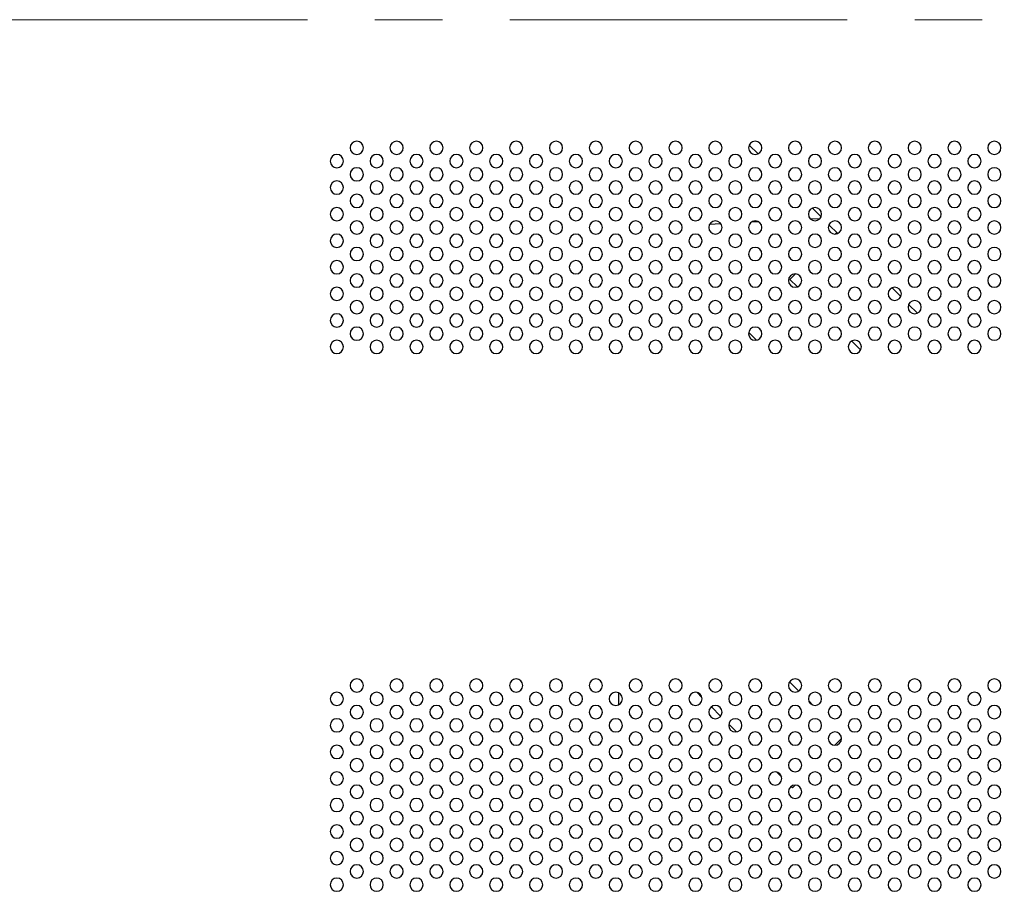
# Model space of a CAD drawing. Header units: millimetres. Extents: x 0 to 1118, y 0 to 864.
# Tile 60 of 256: x 803 to 840, y 355 to 387. Entities that reach past the tile are written whole.
import ezdxf

# ---------------------------------------------------------------- set-up
doc = ezdxf.new("R2010")
doc.units = ezdxf.units.MM
doc.linetypes.add('CENTERX2', pattern=[20.32, 12.7, -2.54, 2.54, -2.54])

msp = doc.modelspace()

# ---------------------------------------------------------------- linework, layer by layer
at = {"color": 7, "linetype": 'CENTERX2', "lineweight": 18}
msp.add_line((679.2875, 387.3556), (1063.1468, 387.3556), dxfattribs=at)
at = {"color": 7, "linetype": 'Continuous', "lineweight": 25}
for p, q in [((830.5355, 382.6357), (830.8674, 382.3038)), ((832.9117, 380.2595), (833.2412, 379.93)), ((829.4716, 379.6674), (829.0402, 379.6453)), ((830.8982, 379.7404), (830.6057, 379.7255)), ((833.193, 379.8579), (832.8501, 379.8403)), ((833.5355, 379.6357), (833.8674, 379.3038)), ((833.7762, 379.281), (833.8332, 379.338)), ((832.0699, 377.5746), (832.2755, 377.7803)), ((832.3485, 377.296), (832.0699, 377.5746)), ((835.9117, 377.2595), (836.2412, 376.93)), ((836.5355, 376.6357), (836.8674, 376.3038)), ((830.5163, 375.575), (830.8067, 375.2846)), ((833.9567, 375.6878), (833.9195, 375.725)), ((834.7324, 374.9121), (834.3938, 375.2507)), ((832.4035, 362.0743), (832.056, 362.4218)), ((825.6197, 362.0064), (825.6197, 361.5548)), ((828.5634, 362.0253), (828.757, 361.8317)), ((829.1099, 361.4788), (829.4605, 361.1282)), ((832.9349, 361.5429), (832.7746, 361.7032)), ((829.7659, 360.8228), (830.0545, 360.5342)), ((833.7627, 360.0306), (834.0123, 360.2802)), ((831.5634, 359.0253), (831.757, 358.8317)), ((832.1099, 358.4788), (832.1604, 358.4283)), ((832.1604, 358.4283), (832.2627, 358.5306))]:
    msp.add_line(p, q, dxfattribs=at)
for centre, start, end in [((815.7623, 382.5306), 0, 180), ((815.7623, 382.5306), 180, 0), ((817.2623, 382.5306), 0, 180), ((817.2623, 382.5306), 180, 0), ((818.7623, 382.5306), 0, 180), ((818.7623, 382.5306), 180, 0), ((820.2623, 382.5306), 0, 180), ((820.2623, 382.5306), 180, 0), ((821.7623, 382.5306), 0, 180), ((821.7623, 382.5306), 180, 0), ((823.2623, 382.5306), 0, 180), ((823.2623, 382.5306), 180, 0), ((824.7623, 382.5306), 0, 180), ((824.7623, 382.5306), 180, 0), ((826.2623, 382.5306), 0, 180), ((826.2623, 382.5306), 180, 0), ((827.7623, 382.5306), 0, 180), ((827.7623, 382.5306), 180, 0), ((829.2623, 382.5306), 0, 180), ((829.2623, 382.5306), 180, 0), ((830.7623, 382.5306), 0, 180), ((830.7623, 382.5306), 180, 0), ((832.2623, 382.5306), 0, 180), ((832.2623, 382.5306), 180, 0), ((833.7623, 382.5306), 0, 180), ((833.7623, 382.5306), 180, 0), ((835.2623, 382.5306), 0, 180), ((835.2623, 382.5306), 180, 0), ((836.7623, 382.5306), 0, 180), ((836.7623, 382.5306), 180, 0), ((838.2623, 382.5306), 0, 180), ((838.2623, 382.5306), 180, 0), ((839.7623, 382.5306), 0, 180), ((839.7623, 382.5306), 180, 0), ((815.0123, 382.0306), 0, 180), ((816.5123, 382.0306), 0, 180), ((818.0123, 382.0306), 0, 180), ((819.5123, 382.0306), 0, 180), ((821.0123, 382.0306), 0, 180), ((822.5123, 382.0306), 0, 180), ((824.0123, 382.0306), 0, 180), ((825.5123, 382.0306), 0, 180), ((827.0123, 382.0306), 0, 180), ((828.5123, 382.0306), 0, 180), ((830.0123, 382.0306), 0, 180), ((831.5123, 382.0306), 0, 180), ((833.0123, 382.0306), 0, 180), ((834.5123, 382.0306), 0, 180), ((836.0123, 382.0306), 0, 180), ((837.5123, 382.0306), 0, 180), ((839.0123, 382.0306), 0, 180), ((815.0123, 382.0306), 180, 0), ((815.7623, 381.5306), 0, 180), ((816.5123, 382.0306), 180, 0), ((817.2623, 381.5306), 0, 180), ((818.0123, 382.0306), 180, 0), ((818.7623, 381.5306), 0, 180), ((819.5123, 382.0306), 180, 0), ((820.2623, 381.5306), 0, 180), ((821.0123, 382.0306), 180, 0), ((821.7623, 381.5306), 0, 180), ((822.5123, 382.0306), 180, 0), ((823.2623, 381.5306), 0, 180), ((824.0123, 382.0306), 180, 0), ((824.7623, 381.5306), 0, 180), ((825.5123, 382.0306), 180, 0), ((826.2623, 381.5306), 0, 180), ((827.0123, 382.0306), 180, 0), ((827.7623, 381.5306), 0, 180), ((828.5123, 382.0306), 180, 0), ((829.2623, 381.5306), 0, 180), ((830.0123, 382.0306), 180, 0), ((830.7623, 381.5306), 0, 180), ((831.5123, 382.0306), 180, 0), ((832.2623, 381.5306), 0, 180), ((833.0123, 382.0306), 180, 0), ((833.7623, 381.5306), 0, 180), ((834.5123, 382.0306), 180, 0), ((835.2623, 381.5306), 0, 180), ((836.0123, 382.0306), 180, 0), ((836.7623, 381.5306), 0, 180), ((837.5123, 382.0306), 180, 0), ((838.2623, 381.5306), 0, 180), ((839.0123, 382.0306), 180, 0), ((839.7623, 381.5306), 0, 180), ((815.7623, 381.5306), 180, 0), ((817.2623, 381.5306), 180, 0), ((818.7623, 381.5306), 180, 0), ((820.2623, 381.5306), 180, 0), ((821.7623, 381.5306), 180, 0), ((823.2623, 381.5306), 180, 0), ((824.7623, 381.5306), 180, 0), ((826.2623, 381.5306), 180, 0), ((827.7623, 381.5306), 180, 0), ((829.2623, 381.5306), 180, 0), ((830.7623, 381.5306), 180, 0), ((832.2623, 381.5306), 180, 0), ((833.7623, 381.5306), 180, 0), ((835.2623, 381.5306), 180, 0), ((836.7623, 381.5306), 180, 0), ((838.2623, 381.5306), 180, 0), ((839.7623, 381.5306), 180, 0), ((815.0123, 381.0306), 0, 180), ((815.0123, 381.0306), 180, 0), ((816.5123, 381.0306), 0, 180), ((816.5123, 381.0306), 180, 0), ((818.0123, 381.0306), 0, 180), ((818.0123, 381.0306), 180, 0), ((819.5123, 381.0306), 0, 180), ((819.5123, 381.0306), 180, 0), ((821.0123, 381.0306), 0, 180), ((821.0123, 381.0306), 180, 0), ((822.5123, 381.0306), 0, 180), ((822.5123, 381.0306), 180, 0), ((824.0123, 381.0306), 0, 180), ((824.0123, 381.0306), 180, 0), ((825.5123, 381.0306), 0, 180), ((825.5123, 381.0306), 180, 0), ((827.0123, 381.0306), 0, 180), ((827.0123, 381.0306), 180, 0), ((828.5123, 381.0306), 0, 180), ((828.5123, 381.0306), 180, 0), ((830.0123, 381.0306), 0, 180), ((830.0123, 381.0306), 180, 0), ((831.5123, 381.0306), 0, 180), ((831.5123, 381.0306), 180, 0), ((833.0123, 381.0306), 0, 180), ((833.0123, 381.0306), 180, 0), ((834.5123, 381.0306), 0, 180), ((834.5123, 381.0306), 180, 0), ((836.0123, 381.0306), 0, 180), ((836.0123, 381.0306), 180, 0), ((837.5123, 381.0306), 0, 180), ((837.5123, 381.0306), 180, 0), ((839.0123, 381.0306), 0, 180), ((839.0123, 381.0306), 180, 0), ((815.7623, 380.5306), 0, 180), ((817.2623, 380.5306), 0, 180), ((818.7623, 380.5306), 0, 180), ((820.2623, 380.5306), 0, 180), ((821.7623, 380.5306), 0, 180), ((823.2623, 380.5306), 0, 180), ((824.7623, 380.5306), 0, 180), ((826.2623, 380.5306), 0, 180), ((827.7623, 380.5306), 0, 180), ((829.2623, 380.5306), 0, 180), ((830.7623, 380.5306), 0, 180), ((832.2623, 380.5306), 0, 180), ((833.7623, 380.5306), 0, 180), ((835.2623, 380.5306), 0, 180), ((836.7623, 380.5306), 0, 180), ((838.2623, 380.5306), 0, 180), ((839.7623, 380.5306), 0, 180), ((815.0123, 380.0306), 0, 180), ((815.7623, 380.5306), 180, 0), ((816.5123, 380.0306), 0, 180), ((817.2623, 380.5306), 180, 0), ((818.0123, 380.0306), 0, 180), ((818.7623, 380.5306), 180, 0), ((819.5123, 380.0306), 0, 180), ((820.2623, 380.5306), 180, 0), ((821.0123, 380.0306), 0, 180), ((821.7623, 380.5306), 180, 0), ((822.5123, 380.0306), 0, 180), ((823.2623, 380.5306), 180, 0), ((824.0123, 380.0306), 0, 180), ((824.7623, 380.5306), 180, 0), ((825.5123, 380.0306), 0, 180), ((826.2623, 380.5306), 180, 0), ((827.0123, 380.0306), 0, 180), ((827.7623, 380.5306), 180, 0), ((828.5123, 380.0306), 0, 180), ((829.2623, 380.5306), 180, 0), ((830.0123, 380.0306), 0, 180), ((830.7623, 380.5306), 180, 0), ((831.5123, 380.0306), 0, 180), ((832.2623, 380.5306), 180, 0), ((833.0123, 380.0306), 0, 180), ((833.7623, 380.5306), 180, 0), ((834.5123, 380.0306), 0, 180), ((835.2623, 380.5306), 180, 0), ((836.0123, 380.0306), 0, 180), ((836.7623, 380.5306), 180, 0), ((837.5123, 380.0306), 0, 180), ((838.2623, 380.5306), 180, 0), ((839.0123, 380.0306), 0, 180), ((839.7623, 380.5306), 180, 0), ((815.0123, 380.0306), 180, 0), ((816.5123, 380.0306), 180, 0), ((818.0123, 380.0306), 180, 0), ((819.5123, 380.0306), 180, 0), ((821.0123, 380.0306), 180, 0), ((822.5123, 380.0306), 180, 0), ((824.0123, 380.0306), 180, 0), ((825.5123, 380.0306), 180, 0), ((827.0123, 380.0306), 180, 0), ((828.5123, 380.0306), 180, 0), ((830.0123, 380.0306), 180, 0), ((831.5123, 380.0306), 180, 0), ((833.0123, 380.0306), 180, 0), ((834.5123, 380.0306), 180, 0), ((836.0123, 380.0306), 180, 0), ((837.5123, 380.0306), 180, 0), ((839.0123, 380.0306), 180, 0), ((815.7623, 379.5306), 0, 180), ((815.7623, 379.5306), 180, 0), ((817.2623, 379.5306), 0, 180), ((817.2623, 379.5306), 180, 0), ((818.7623, 379.5306), 0, 180), ((818.7623, 379.5306), 180, 0), ((820.2623, 379.5306), 0, 180), ((820.2623, 379.5306), 180, 0), ((821.7623, 379.5306), 0, 180), ((821.7623, 379.5306), 180, 0), ((823.2623, 379.5306), 0, 180), ((823.2623, 379.5306), 180, 0), ((824.7623, 379.5306), 0, 180), ((824.7623, 379.5306), 180, 0), ((826.2623, 379.5306), 0, 180), ((826.2623, 379.5306), 180, 0), ((827.7623, 379.5306), 0, 180), ((827.7623, 379.5306), 180, 0), ((829.2623, 379.5306), 0, 180), ((829.2623, 379.5306), 180, 0), ((830.7623, 379.5306), 0, 180), ((830.7623, 379.5306), 180, 0), ((832.2623, 379.5306), 0, 180), ((832.2623, 379.5306), 180, 0), ((833.7623, 379.5306), 0, 180), ((833.7623, 379.5306), 180, 0), ((835.2623, 379.5306), 0, 180), ((835.2623, 379.5306), 180, 0), ((836.7623, 379.5306), 0, 180), ((836.7623, 379.5306), 180, 0), ((838.2623, 379.5306), 0, 180), ((838.2623, 379.5306), 180, 0), ((839.7623, 379.5306), 0, 180), ((839.7623, 379.5306), 180, 0), ((815.0123, 379.0306), 0, 180), ((816.5123, 379.0306), 0, 180), ((818.0123, 379.0306), 0, 180), ((819.5123, 379.0306), 0, 180), ((821.0123, 379.0306), 0, 180), ((822.5123, 379.0306), 0, 180), ((824.0123, 379.0306), 0, 180), ((825.5123, 379.0306), 0, 180), ((827.0123, 379.0306), 0, 180), ((828.5123, 379.0306), 0, 180), ((830.0123, 379.0306), 0, 180), ((831.5123, 379.0306), 0, 180), ((833.0123, 379.0306), 0, 180), ((834.5123, 379.0306), 0, 180), ((836.0123, 379.0306), 0, 180), ((837.5123, 379.0306), 0, 180), ((839.0123, 379.0306), 0, 180), ((815.0123, 379.0306), 180, 0), ((815.7623, 378.5306), 0, 180), ((816.5123, 379.0306), 180, 0), ((817.2623, 378.5306), 0, 180), ((818.0123, 379.0306), 180, 0), ((818.7623, 378.5306), 0, 180), ((819.5123, 379.0306), 180, 0), ((820.2623, 378.5306), 0, 180), ((821.0123, 379.0306), 180, 0), ((821.7623, 378.5306), 0, 180), ((822.5123, 379.0306), 180, 0), ((823.2623, 378.5306), 0, 180), ((824.0123, 379.0306), 180, 0), ((824.7623, 378.5306), 0, 180), ((825.5123, 379.0306), 180, 0), ((826.2623, 378.5306), 0, 180), ((827.0123, 379.0306), 180, 0), ((827.7623, 378.5306), 0, 180), ((828.5123, 379.0306), 180, 0), ((829.2623, 378.5306), 0, 180), ((830.0123, 379.0306), 180, 0), ((830.7623, 378.5306), 0, 180), ((831.5123, 379.0306), 180, 0), ((832.2623, 378.5306), 0, 180), ((833.0123, 379.0306), 180, 0), ((833.7623, 378.5306), 0, 180), ((834.5123, 379.0306), 180, 0), ((835.2623, 378.5306), 0, 180), ((836.0123, 379.0306), 180, 0), ((836.7623, 378.5306), 0, 180), ((837.5123, 379.0306), 180, 0), ((838.2623, 378.5306), 0, 180), ((839.0123, 379.0306), 180, 0), ((839.7623, 378.5306), 0, 180), ((815.7623, 378.5306), 180, 0), ((817.2623, 378.5306), 180, 0), ((818.7623, 378.5306), 180, 0), ((820.2623, 378.5306), 180, 0), ((821.7623, 378.5306), 180, 0), ((823.2623, 378.5306), 180, 0), ((824.7623, 378.5306), 180, 0), ((826.2623, 378.5306), 180, 0), ((827.7623, 378.5306), 180, 0), ((829.2623, 378.5306), 180, 0), ((830.7623, 378.5306), 180, 0), ((832.2623, 378.5306), 180, 0), ((833.7623, 378.5306), 180, 0), ((835.2623, 378.5306), 180, 0), ((836.7623, 378.5306), 180, 0), ((838.2623, 378.5306), 180, 0), ((839.7623, 378.5306), 180, 0), ((815.0123, 378.0306), 0, 180), ((816.5123, 378.0306), 0, 180), ((818.0123, 378.0306), 0, 180), ((819.5123, 378.0306), 0, 180), ((821.0123, 378.0306), 0, 180), ((822.5123, 378.0306), 0, 180), ((824.0123, 378.0306), 0, 180), ((825.5123, 378.0306), 0, 180), ((827.0123, 378.0306), 0, 180), ((828.5123, 378.0306), 0, 180), ((830.0123, 378.0306), 0, 180), ((831.5123, 378.0306), 0, 180), ((833.0123, 378.0306), 0, 180), ((834.5123, 378.0306), 0, 180), ((836.0123, 378.0306), 0, 180), ((837.5123, 378.0306), 0, 180), ((839.0123, 378.0306), 0, 180), ((815.0123, 378.0306), 180, 0), ((815.7623, 377.5306), 0, 180), ((816.5123, 378.0306), 180, 0), ((817.2623, 377.5306), 0, 180), ((818.0123, 378.0306), 180, 0), ((818.7623, 377.5306), 0, 180), ((819.5123, 378.0306), 180, 0), ((820.2623, 377.5306), 0, 180), ((821.0123, 378.0306), 180, 0), ((821.7623, 377.5306), 0, 180), ((822.5123, 378.0306), 180, 0), ((823.2623, 377.5306), 0, 180), ((824.0123, 378.0306), 180, 0), ((824.7623, 377.5306), 0, 180), ((825.5123, 378.0306), 180, 0), ((826.2623, 377.5306), 0, 180), ((827.0123, 378.0306), 180, 0), ((827.7623, 377.5306), 0, 180), ((828.5123, 378.0306), 180, 0), ((829.2623, 377.5306), 0, 180), ((830.0123, 378.0306), 180, 0), ((830.7623, 377.5306), 0, 180), ((831.5123, 378.0306), 180, 0), ((832.2623, 377.5306), 0, 180), ((833.0123, 378.0306), 180, 0), ((833.7623, 377.5306), 0, 180), ((834.5123, 378.0306), 180, 0), ((835.2623, 377.5306), 0, 180), ((836.0123, 378.0306), 180, 0), ((836.7623, 377.5306), 0, 180), ((837.5123, 378.0306), 180, 0), ((838.2623, 377.5306), 0, 180), ((839.0123, 378.0306), 180, 0), ((839.7623, 377.5306), 0, 180), ((815.7623, 377.5306), 180, 0), ((817.2623, 377.5306), 180, 0), ((818.7623, 377.5306), 180, 0), ((820.2623, 377.5306), 180, 0), ((821.7623, 377.5306), 180, 0), ((823.2623, 377.5306), 180, 0), ((824.7623, 377.5306), 180, 0), ((826.2623, 377.5306), 180, 0), ((827.7623, 377.5306), 180, 0), ((829.2623, 377.5306), 180, 0), ((830.7623, 377.5306), 180, 0), ((832.2623, 377.5306), 180, 0), ((833.7623, 377.5306), 180, 0), ((835.2623, 377.5306), 180, 0), ((836.7623, 377.5306), 180, 0), ((838.2623, 377.5306), 180, 0), ((839.7623, 377.5306), 180, 0), ((815.0123, 377.0306), 0, 180), ((815.0123, 377.0306), 180, 0), ((816.5123, 377.0306), 0, 180), ((816.5123, 377.0306), 180, 0), ((818.0123, 377.0306), 0, 180), ((818.0123, 377.0306), 180, 0), ((819.5123, 377.0306), 0, 180), ((819.5123, 377.0306), 180, 0), ((821.0123, 377.0306), 0, 180), ((821.0123, 377.0306), 180, 0), ((822.5123, 377.0306), 0, 180), ((822.5123, 377.0306), 180, 0), ((824.0123, 377.0306), 0, 180), ((824.0123, 377.0306), 180, 0), ((825.5123, 377.0306), 0, 180), ((825.5123, 377.0306), 180, 0), ((827.0123, 377.0306), 0, 180), ((827.0123, 377.0306), 180, 0), ((828.5123, 377.0306), 0, 180), ((828.5123, 377.0306), 180, 0), ((830.0123, 377.0306), 0, 180), ((830.0123, 377.0306), 180, 0), ((831.5123, 377.0306), 0, 180), ((831.5123, 377.0306), 180, 0), ((833.0123, 377.0306), 0, 180), ((833.0123, 377.0306), 180, 0), ((834.5123, 377.0306), 0, 180), ((834.5123, 377.0306), 180, 0), ((836.0123, 377.0306), 0, 180), ((836.0123, 377.0306), 180, 0), ((837.5123, 377.0306), 0, 180), ((837.5123, 377.0306), 180, 0), ((839.0123, 377.0306), 0, 180), ((839.0123, 377.0306), 180, 0), ((815.7623, 376.5306), 0, 180), ((817.2623, 376.5306), 0, 180), ((818.7623, 376.5306), 0, 180), ((820.2623, 376.5306), 0, 180), ((821.7623, 376.5306), 0, 180), ((823.2623, 376.5306), 0, 180), ((824.7623, 376.5306), 0, 180), ((826.2623, 376.5306), 0, 180), ((827.7623, 376.5306), 0, 180), ((829.2623, 376.5306), 0, 180), ((830.7623, 376.5306), 0, 180), ((832.2623, 376.5306), 0, 180), ((833.7623, 376.5306), 0, 180), ((835.2623, 376.5306), 0, 180), ((836.7623, 376.5306), 0, 180), ((838.2623, 376.5306), 0, 180), ((839.7623, 376.5306), 0, 180), ((815.0123, 376.0306), 0, 180), ((815.7623, 376.5306), 180, 0), ((816.5123, 376.0306), 0, 180), ((817.2623, 376.5306), 180, 0), ((818.0123, 376.0306), 0, 180), ((818.7623, 376.5306), 180, 0), ((819.5123, 376.0306), 0, 180), ((820.2623, 376.5306), 180, 0), ((821.0123, 376.0306), 0, 180), ((821.7623, 376.5306), 180, 0), ((822.5123, 376.0306), 0, 180), ((823.2623, 376.5306), 180, 0), ((824.0123, 376.0306), 0, 180), ((824.7623, 376.5306), 180, 0), ((825.5123, 376.0306), 0, 180), ((826.2623, 376.5306), 180, 0), ((827.0123, 376.0306), 0, 180), ((827.7623, 376.5306), 180, 0), ((828.5123, 376.0306), 0, 180), ((829.2623, 376.5306), 180, 0), ((830.0123, 376.0306), 0, 180), ((830.7623, 376.5306), 180, 0), ((831.5123, 376.0306), 0, 180), ((832.2623, 376.5306), 180, 0), ((833.0123, 376.0306), 0, 180), ((833.7623, 376.5306), 180, 0), ((834.5123, 376.0306), 0, 180), ((835.2623, 376.5306), 180, 0), ((836.0123, 376.0306), 0, 180), ((836.7623, 376.5306), 180, 0), ((837.5123, 376.0306), 0, 180), ((838.2623, 376.5306), 180, 0), ((839.0123, 376.0306), 0, 180), ((839.7623, 376.5306), 180, 0), ((815.0123, 376.0306), 180, 0), ((816.5123, 376.0306), 180, 0), ((818.0123, 376.0306), 180, 0), ((819.5123, 376.0306), 180, 0), ((821.0123, 376.0306), 180, 0), ((822.5123, 376.0306), 180, 0), ((824.0123, 376.0306), 180, 0), ((825.5123, 376.0306), 180, 0), ((827.0123, 376.0306), 180, 0), ((828.5123, 376.0306), 180, 0), ((830.0123, 376.0306), 180, 0), ((831.5123, 376.0306), 180, 0), ((833.0123, 376.0306), 180, 0), ((834.5123, 376.0306), 180, 0), ((836.0123, 376.0306), 180, 0), ((837.5123, 376.0306), 180, 0), ((839.0123, 376.0306), 180, 0), ((815.7623, 375.5306), 0, 180), ((815.7623, 375.5306), 180, 0), ((817.2623, 375.5306), 0, 180), ((817.2623, 375.5306), 180, 0), ((818.7623, 375.5306), 0, 180), ((818.7623, 375.5306), 180, 0), ((820.2623, 375.5306), 0, 180), ((820.2623, 375.5306), 180, 0), ((821.7623, 375.5306), 0, 180), ((821.7623, 375.5306), 180, 0), ((823.2623, 375.5306), 0, 180), ((823.2623, 375.5306), 180, 0), ((824.7623, 375.5306), 0, 180), ((824.7623, 375.5306), 180, 0), ((826.2623, 375.5306), 0, 180), ((826.2623, 375.5306), 180, 0), ((827.7623, 375.5306), 0, 180), ((827.7623, 375.5306), 180, 0), ((829.2623, 375.5306), 0, 180), ((829.2623, 375.5306), 180, 0), ((830.7623, 375.5306), 0, 180), ((830.7623, 375.5306), 180, 0), ((832.2623, 375.5306), 0, 180), ((832.2623, 375.5306), 180, 0), ((833.7623, 375.5306), 0, 180), ((833.7623, 375.5306), 180, 0), ((835.2623, 375.5306), 0, 180), ((835.2623, 375.5306), 180, 0), ((836.7623, 375.5306), 0, 180), ((836.7623, 375.5306), 180, 0), ((838.2623, 375.5306), 0, 180), ((838.2623, 375.5306), 180, 0), ((839.7623, 375.5306), 0, 180), ((839.7623, 375.5306), 180, 0), ((815.0123, 375.0306), 0, 180), ((816.5123, 375.0306), 0, 180), ((818.0123, 375.0306), 0, 180), ((819.5123, 375.0306), 0, 180), ((821.0123, 375.0306), 0, 180), ((822.5123, 375.0306), 0, 180), ((824.0123, 375.0306), 0, 180), ((825.5123, 375.0306), 0, 180), ((827.0123, 375.0306), 0, 180), ((828.5123, 375.0306), 0, 180), ((830.0123, 375.0306), 0, 180), ((831.5123, 375.0306), 0, 180), ((833.0123, 375.0306), 0, 180), ((834.5123, 375.0306), 0, 180), ((836.0123, 375.0306), 0, 180), ((837.5123, 375.0306), 0, 180), ((839.0123, 375.0306), 0, 180), ((815.0123, 375.0306), 180, 0), ((816.5123, 375.0306), 180, 0), ((818.0123, 375.0306), 180, 0), ((819.5123, 375.0306), 180, 0), ((821.0123, 375.0306), 180, 0), ((822.5123, 375.0306), 180, 0), ((824.0123, 375.0306), 180, 0), ((825.5123, 375.0306), 180, 0), ((827.0123, 375.0306), 180, 0), ((828.5123, 375.0306), 180, 0), ((830.0123, 375.0306), 180, 0), ((831.5123, 375.0306), 180, 0), ((833.0123, 375.0306), 180, 0), ((834.5123, 375.0306), 180, 0), ((836.0123, 375.0306), 180, 0), ((837.5123, 375.0306), 180, 0), ((839.0123, 375.0306), 180, 0), ((815.7623, 362.2806), 0, 180), ((817.2623, 362.2806), 0, 180), ((818.7623, 362.2806), 0, 180), ((820.2623, 362.2806), 0, 180), ((821.7623, 362.2806), 0, 180), ((823.2623, 362.2806), 0, 180), ((824.7623, 362.2806), 0, 180), ((826.2623, 362.2806), 0, 180), ((827.7623, 362.2806), 0, 180), ((829.2623, 362.2806), 0, 180), ((830.7623, 362.2806), 0, 180), ((832.2623, 362.2806), 0, 180), ((833.7623, 362.2806), 0, 180), ((835.2623, 362.2806), 0, 180), ((836.7623, 362.2806), 0, 180), ((838.2623, 362.2806), 0, 180), ((839.7623, 362.2806), 0, 180), ((815.7623, 362.2806), 180, 0), ((817.2623, 362.2806), 180, 0), ((818.7623, 362.2806), 180, 0), ((820.2623, 362.2806), 180, 0), ((821.7623, 362.2806), 180, 0), ((823.2623, 362.2806), 180, 0), ((824.7623, 362.2806), 180, 0), ((826.2623, 362.2806), 180, 0), ((827.7623, 362.2806), 180, 0), ((829.2623, 362.2806), 180, 0), ((830.7623, 362.2806), 180, 0), ((832.2623, 362.2806), 180, 0), ((833.7623, 362.2806), 180, 0), ((835.2623, 362.2806), 180, 0), ((836.7623, 362.2806), 180, 0), ((838.2623, 362.2806), 180, 0), ((839.7623, 362.2806), 180, 0), ((815.0123, 361.7806), 0, 180), ((815.0123, 361.7806), 180, 0), ((816.5123, 361.7806), 0, 180), ((816.5123, 361.7806), 180, 0), ((818.0123, 361.7806), 0, 180), ((818.0123, 361.7806), 180, 0), ((819.5123, 361.7806), 0, 180), ((819.5123, 361.7806), 180, 0), ((821.0123, 361.7806), 0, 180), ((821.0123, 361.7806), 180, 0), ((822.5123, 361.7806), 0, 180), ((822.5123, 361.7806), 180, 0), ((824.0123, 361.7806), 0, 180), ((824.0123, 361.7806), 180, 0), ((825.5123, 361.7806), 0, 180), ((825.5123, 361.7806), 180, 0), ((827.0123, 361.7806), 0, 180), ((827.0123, 361.7806), 180, 0), ((828.5123, 361.7806), 0, 180), ((828.5123, 361.7806), 180, 0), ((830.0123, 361.7806), 0, 180), ((830.0123, 361.7806), 180, 0), ((831.5123, 361.7806), 0, 180), ((831.5123, 361.7806), 180, 0), ((833.0123, 361.7806), 0, 180), ((833.0123, 361.7806), 180, 0), ((834.5123, 361.7806), 0, 180), ((834.5123, 361.7806), 180, 0), ((836.0123, 361.7806), 0, 180), ((836.0123, 361.7806), 180, 0), ((837.5123, 361.7806), 0, 180), ((837.5123, 361.7806), 180, 0), ((839.0123, 361.7806), 0, 180), ((839.0123, 361.7806), 180, 0), ((815.7623, 361.2806), 0, 180), ((817.2623, 361.2806), 0, 180), ((818.7623, 361.2806), 0, 180), ((820.2623, 361.2806), 0, 180), ((821.7623, 361.2806), 0, 180), ((823.2623, 361.2806), 0, 180), ((824.7623, 361.2806), 0, 180), ((826.2623, 361.2806), 0, 180), ((827.7623, 361.2806), 0, 180), ((829.2623, 361.2806), 0, 180), ((830.7623, 361.2806), 0, 180), ((832.2623, 361.2806), 0, 180), ((833.7623, 361.2806), 0, 180), ((835.2623, 361.2806), 0, 180), ((836.7623, 361.2806), 0, 180), ((838.2623, 361.2806), 0, 180), ((839.7623, 361.2806), 0, 180), ((815.0123, 360.7806), 0, 180), ((815.7623, 361.2806), 180, 0), ((816.5123, 360.7806), 0, 180), ((817.2623, 361.2806), 180, 0), ((818.0123, 360.7806), 0, 180), ((818.7623, 361.2806), 180, 0), ((819.5123, 360.7806), 0, 180), ((820.2623, 361.2806), 180, 0), ((821.0123, 360.7806), 0, 180), ((821.7623, 361.2806), 180, 0), ((822.5123, 360.7806), 0, 180), ((823.2623, 361.2806), 180, 0), ((824.0123, 360.7806), 0, 180), ((824.7623, 361.2806), 180, 0), ((825.5123, 360.7806), 0, 180), ((826.2623, 361.2806), 180, 0), ((827.0123, 360.7806), 0, 180), ((827.7623, 361.2806), 180, 0), ((828.5123, 360.7806), 0, 180), ((829.2623, 361.2806), 180, 0), ((830.0123, 360.7806), 0, 180), ((830.7623, 361.2806), 180, 0), ((831.5123, 360.7806), 0, 180), ((832.2623, 361.2806), 180, 0), ((833.0123, 360.7806), 0, 180), ((833.7623, 361.2806), 180, 0), ((834.5123, 360.7806), 0, 180), ((835.2623, 361.2806), 180, 0), ((836.0123, 360.7806), 0, 180), ((836.7623, 361.2806), 180, 0), ((837.5123, 360.7806), 0, 180), ((838.2623, 361.2806), 180, 0), ((839.0123, 360.7806), 0, 180), ((839.7623, 361.2806), 180, 0), ((815.0123, 360.7806), 180, 0), ((816.5123, 360.7806), 180, 0), ((818.0123, 360.7806), 180, 0), ((819.5123, 360.7806), 180, 0), ((821.0123, 360.7806), 180, 0), ((822.5123, 360.7806), 180, 0), ((824.0123, 360.7806), 180, 0), ((825.5123, 360.7806), 180, 0), ((827.0123, 360.7806), 180, 0), ((828.5123, 360.7806), 180, 0), ((830.0123, 360.7806), 180, 0), ((831.5123, 360.7806), 180, 0), ((833.0123, 360.7806), 180, 0), ((834.5123, 360.7806), 180, 0), ((836.0123, 360.7806), 180, 0), ((837.5123, 360.7806), 180, 0), ((839.0123, 360.7806), 180, 0), ((815.7623, 360.2806), 0, 180), ((815.7623, 360.2806), 180, 0), ((817.2623, 360.2806), 0, 180), ((817.2623, 360.2806), 180, 0), ((818.7623, 360.2806), 0, 180), ((818.7623, 360.2806), 180, 0), ((820.2623, 360.2806), 0, 180), ((820.2623, 360.2806), 180, 0), ((821.7623, 360.2806), 0, 180), ((821.7623, 360.2806), 180, 0), ((823.2623, 360.2806), 0, 180), ((823.2623, 360.2806), 180, 0), ((824.7623, 360.2806), 0, 180), ((824.7623, 360.2806), 180, 0), ((826.2623, 360.2806), 0, 180), ((826.2623, 360.2806), 180, 0), ((827.7623, 360.2806), 0, 180), ((827.7623, 360.2806), 180, 0), ((829.2623, 360.2806), 0, 180), ((829.2623, 360.2806), 180, 0), ((830.7623, 360.2806), 0, 180), ((830.7623, 360.2806), 180, 0), ((832.2623, 360.2806), 0, 180), ((832.2623, 360.2806), 180, 0), ((833.7623, 360.2806), 0, 180), ((833.7623, 360.2806), 180, 0), ((835.2623, 360.2806), 0, 180), ((835.2623, 360.2806), 180, 0), ((836.7623, 360.2806), 0, 180), ((836.7623, 360.2806), 180, 0), ((838.2623, 360.2806), 0, 180), ((838.2623, 360.2806), 180, 0), ((839.7623, 360.2806), 0, 180), ((839.7623, 360.2806), 180, 0), ((815.0123, 359.7806), 0, 180), ((816.5123, 359.7806), 0, 180), ((818.0123, 359.7806), 0, 180), ((819.5123, 359.7806), 0, 180), ((821.0123, 359.7806), 0, 180), ((822.5123, 359.7806), 0, 180), ((824.0123, 359.7806), 0, 180), ((825.5123, 359.7806), 0, 180), ((827.0123, 359.7806), 0, 180), ((828.5123, 359.7806), 0, 180), ((830.0123, 359.7806), 0, 180), ((831.5123, 359.7806), 0, 180), ((833.0123, 359.7806), 0, 180), ((834.5123, 359.7806), 0, 180), ((836.0123, 359.7806), 0, 180), ((837.5123, 359.7806), 0, 180), ((839.0123, 359.7806), 0, 180), ((815.0123, 359.7806), 180, 0), ((815.7623, 359.2806), 0, 180), ((816.5123, 359.7806), 180, 0), ((817.2623, 359.2806), 0, 180), ((818.0123, 359.7806), 180, 0), ((818.7623, 359.2806), 0, 180), ((819.5123, 359.7806), 180, 0), ((820.2623, 359.2806), 0, 180), ((821.0123, 359.7806), 180, 0), ((821.7623, 359.2806), 0, 180), ((822.5123, 359.7806), 180, 0), ((823.2623, 359.2806), 0, 180), ((824.0123, 359.7806), 180, 0), ((824.7623, 359.2806), 0, 180), ((825.5123, 359.7806), 180, 0), ((826.2623, 359.2806), 0, 180), ((827.0123, 359.7806), 180, 0), ((827.7623, 359.2806), 0, 180), ((828.5123, 359.7806), 180, 0), ((829.2623, 359.2806), 0, 180), ((830.0123, 359.7806), 180, 0), ((830.7623, 359.2806), 0, 180), ((831.5123, 359.7806), 180, 0), ((832.2623, 359.2806), 0, 180), ((833.0123, 359.7806), 180, 0), ((833.7623, 359.2806), 0, 180), ((834.5123, 359.7806), 180, 0), ((835.2623, 359.2806), 0, 180), ((836.0123, 359.7806), 180, 0), ((836.7623, 359.2806), 0, 180), ((837.5123, 359.7806), 180, 0), ((838.2623, 359.2806), 0, 180), ((839.0123, 359.7806), 180, 0), ((839.7623, 359.2806), 0, 180), ((815.7623, 359.2806), 180, 0), ((817.2623, 359.2806), 180, 0), ((818.7623, 359.2806), 180, 0), ((820.2623, 359.2806), 180, 0), ((821.7623, 359.2806), 180, 0), ((823.2623, 359.2806), 180, 0), ((824.7623, 359.2806), 180, 0), ((826.2623, 359.2806), 180, 0), ((827.7623, 359.2806), 180, 0), ((829.2623, 359.2806), 180, 0), ((830.7623, 359.2806), 180, 0), ((832.2623, 359.2806), 180, 0), ((833.7623, 359.2806), 180, 0), ((835.2623, 359.2806), 180, 0), ((836.7623, 359.2806), 180, 0), ((838.2623, 359.2806), 180, 0), ((839.7623, 359.2806), 180, 0), ((815.0123, 358.7806), 0, 180), ((815.0123, 358.7806), 180, 0), ((816.5123, 358.7806), 0, 180), ((816.5123, 358.7806), 180, 0), ((818.0123, 358.7806), 0, 180), ((818.0123, 358.7806), 180, 0), ((819.5123, 358.7806), 0, 180), ((819.5123, 358.7806), 180, 0), ((821.0123, 358.7806), 0, 180), ((821.0123, 358.7806), 180, 0), ((822.5123, 358.7806), 0, 180), ((822.5123, 358.7806), 180, 0), ((824.0123, 358.7806), 0, 180), ((824.0123, 358.7806), 180, 0), ((825.5123, 358.7806), 0, 180), ((825.5123, 358.7806), 180, 0), ((827.0123, 358.7806), 0, 180), ((827.0123, 358.7806), 180, 0), ((828.5123, 358.7806), 0, 180), ((828.5123, 358.7806), 180, 0), ((830.0123, 358.7806), 0, 180), ((830.0123, 358.7806), 180, 0), ((831.5123, 358.7806), 0, 180), ((831.5123, 358.7806), 180, 0), ((833.0123, 358.7806), 0, 180), ((833.0123, 358.7806), 180, 0), ((834.5123, 358.7806), 0, 180), ((834.5123, 358.7806), 180, 0), ((836.0123, 358.7806), 0, 180), ((836.0123, 358.7806), 180, 0), ((837.5123, 358.7806), 0, 180), ((837.5123, 358.7806), 180, 0), ((839.0123, 358.7806), 0, 180), ((839.0123, 358.7806), 180, 0), ((815.7623, 358.2806), 0, 180), ((817.2623, 358.2806), 0, 180), ((818.7623, 358.2806), 0, 180), ((820.2623, 358.2806), 0, 180), ((821.7623, 358.2806), 0, 180), ((823.2623, 358.2806), 0, 180), ((824.7623, 358.2806), 0, 180), ((826.2623, 358.2806), 0, 180), ((827.7623, 358.2806), 0, 180), ((829.2623, 358.2806), 0, 180), ((830.7623, 358.2806), 0, 180), ((832.2623, 358.2806), 0, 180), ((833.7623, 358.2806), 0, 180), ((835.2623, 358.2806), 0, 180), ((836.7623, 358.2806), 0, 180), ((838.2623, 358.2806), 0, 180), ((839.7623, 358.2806), 0, 180), ((815.0123, 357.7806), 0, 180), ((815.7623, 358.2806), 180, 0), ((816.5123, 357.7806), 0, 180), ((817.2623, 358.2806), 180, 0), ((818.0123, 357.7806), 0, 180), ((818.7623, 358.2806), 180, 0), ((819.5123, 357.7806), 0, 180), ((820.2623, 358.2806), 180, 0), ((821.0123, 357.7806), 0, 180), ((821.7623, 358.2806), 180, 0), ((822.5123, 357.7806), 0, 180), ((823.2623, 358.2806), 180, 0), ((824.0123, 357.7806), 0, 180), ((824.7623, 358.2806), 180, 0), ((825.5123, 357.7806), 0, 180), ((826.2623, 358.2806), 180, 0), ((827.0123, 357.7806), 0, 180), ((827.7623, 358.2806), 180, 0), ((828.5123, 357.7806), 0, 180), ((829.2623, 358.2806), 180, 0), ((830.0123, 357.7806), 0, 180), ((830.7623, 358.2806), 180, 0), ((831.5123, 357.7806), 0, 180), ((832.2623, 358.2806), 180, 0), ((833.0123, 357.7806), 0, 180), ((833.7623, 358.2806), 180, 0), ((834.5123, 357.7806), 0, 180), ((835.2623, 358.2806), 180, 0), ((836.0123, 357.7806), 0, 180), ((836.7623, 358.2806), 180, 0), ((837.5123, 357.7806), 0, 180), ((838.2623, 358.2806), 180, 0), ((839.0123, 357.7806), 0, 180), ((839.7623, 358.2806), 180, 0), ((815.0123, 357.7806), 180, 0), ((816.5123, 357.7806), 180, 0), ((818.0123, 357.7806), 180, 0), ((819.5123, 357.7806), 180, 0), ((821.0123, 357.7806), 180, 0), ((822.5123, 357.7806), 180, 0), ((824.0123, 357.7806), 180, 0), ((825.5123, 357.7806), 180, 0), ((827.0123, 357.7806), 180, 0), ((828.5123, 357.7806), 180, 0), ((830.0123, 357.7806), 180, 0), ((831.5123, 357.7806), 180, 0), ((833.0123, 357.7806), 180, 0), ((834.5123, 357.7806), 180, 0), ((836.0123, 357.7806), 180, 0), ((837.5123, 357.7806), 180, 0), ((839.0123, 357.7806), 180, 0), ((815.7623, 357.2806), 0, 180), ((817.2623, 357.2806), 0, 180), ((818.7623, 357.2806), 0, 180), ((820.2623, 357.2806), 0, 180), ((821.7623, 357.2806), 0, 180), ((823.2623, 357.2806), 0, 180), ((824.7623, 357.2806), 0, 180), ((826.2623, 357.2806), 0, 180), ((827.7623, 357.2806), 0, 180), ((829.2623, 357.2806), 0, 180), ((830.7623, 357.2806), 0, 180), ((832.2623, 357.2806), 0, 180), ((833.7623, 357.2806), 0, 180), ((835.2623, 357.2806), 0, 180), ((836.7623, 357.2806), 0, 180), ((838.2623, 357.2806), 0, 180), ((839.7623, 357.2806), 0, 180), ((815.0123, 356.7806), 0, 180), ((815.7623, 357.2806), 180, 0), ((816.5123, 356.7806), 0, 180), ((817.2623, 357.2806), 180, 0), ((818.0123, 356.7806), 0, 180), ((818.7623, 357.2806), 180, 0), ((819.5123, 356.7806), 0, 180), ((820.2623, 357.2806), 180, 0), ((821.0123, 356.7806), 0, 180), ((821.7623, 357.2806), 180, 0), ((822.5123, 356.7806), 0, 180), ((823.2623, 357.2806), 180, 0), ((824.0123, 356.7806), 0, 180), ((824.7623, 357.2806), 180, 0), ((825.5123, 356.7806), 0, 180), ((826.2623, 357.2806), 180, 0), ((827.0123, 356.7806), 0, 180), ((827.7623, 357.2806), 180, 0), ((828.5123, 356.7806), 0, 180), ((829.2623, 357.2806), 180, 0), ((830.0123, 356.7806), 0, 180), ((830.7623, 357.2806), 180, 0), ((831.5123, 356.7806), 0, 180), ((832.2623, 357.2806), 180, 0), ((833.0123, 356.7806), 0, 180), ((833.7623, 357.2806), 180, 0), ((834.5123, 356.7806), 0, 180), ((835.2623, 357.2806), 180, 0), ((836.0123, 356.7806), 0, 180), ((836.7623, 357.2806), 180, 0), ((837.5123, 356.7806), 0, 180), ((838.2623, 357.2806), 180, 0), ((839.0123, 356.7806), 0, 180), ((839.7623, 357.2806), 180, 0), ((815.0123, 356.7806), 180, 0), ((816.5123, 356.7806), 180, 0), ((818.0123, 356.7806), 180, 0), ((819.5123, 356.7806), 180, 0), ((821.0123, 356.7806), 180, 0), ((822.5123, 356.7806), 180, 0), ((824.0123, 356.7806), 180, 0), ((825.5123, 356.7806), 180, 0), ((827.0123, 356.7806), 180, 0), ((828.5123, 356.7806), 180, 0), ((830.0123, 356.7806), 180, 0), ((831.5123, 356.7806), 180, 0), ((833.0123, 356.7806), 180, 0), ((834.5123, 356.7806), 180, 0), ((836.0123, 356.7806), 180, 0), ((837.5123, 356.7806), 180, 0), ((839.0123, 356.7806), 180, 0), ((815.7623, 356.2806), 0, 180), ((815.7623, 356.2806), 180, 0), ((817.2623, 356.2806), 0, 180), ((817.2623, 356.2806), 180, 0), ((818.7623, 356.2806), 0, 180), ((818.7623, 356.2806), 180, 0), ((820.2623, 356.2806), 0, 180), ((820.2623, 356.2806), 180, 0), ((821.7623, 356.2806), 0, 180), ((821.7623, 356.2806), 180, 0), ((823.2623, 356.2806), 0, 180), ((823.2623, 356.2806), 180, 0), ((824.7623, 356.2806), 0, 180), ((824.7623, 356.2806), 180, 0), ((826.2623, 356.2806), 0, 180), ((826.2623, 356.2806), 180, 0), ((827.7623, 356.2806), 0, 180), ((827.7623, 356.2806), 180, 0), ((829.2623, 356.2806), 0, 180), ((829.2623, 356.2806), 180, 0), ((830.7623, 356.2806), 0, 180), ((830.7623, 356.2806), 180, 0), ((832.2623, 356.2806), 0, 180), ((832.2623, 356.2806), 180, 0), ((833.7623, 356.2806), 0, 180), ((833.7623, 356.2806), 180, 0), ((835.2623, 356.2806), 0, 180), ((835.2623, 356.2806), 180, 0), ((836.7623, 356.2806), 0, 180), ((836.7623, 356.2806), 180, 0), ((838.2623, 356.2806), 0, 180), ((838.2623, 356.2806), 180, 0), ((839.7623, 356.2806), 0, 180), ((839.7623, 356.2806), 180, 0), ((815.0123, 355.7806), 0, 180), ((816.5123, 355.7806), 0, 180), ((818.0123, 355.7806), 0, 180), ((819.5123, 355.7806), 0, 180), ((821.0123, 355.7806), 0, 180), ((822.5123, 355.7806), 0, 180), ((824.0123, 355.7806), 0, 180), ((825.5123, 355.7806), 0, 180), ((827.0123, 355.7806), 0, 180), ((828.5123, 355.7806), 0, 180), ((830.0123, 355.7806), 0, 180), ((831.5123, 355.7806), 0, 180), ((833.0123, 355.7806), 0, 180), ((834.5123, 355.7806), 0, 180), ((836.0123, 355.7806), 0, 180), ((837.5123, 355.7806), 0, 180), ((839.0123, 355.7806), 0, 180), ((815.0123, 355.7806), 180, 0), ((815.7623, 355.2806), 0, 180), ((816.5123, 355.7806), 180, 0), ((817.2623, 355.2806), 0, 180), ((818.0123, 355.7806), 180, 0), ((818.7623, 355.2806), 0, 180), ((819.5123, 355.7806), 180, 0), ((820.2623, 355.2806), 0, 180), ((821.0123, 355.7806), 180, 0), ((821.7623, 355.2806), 0, 180), ((822.5123, 355.7806), 180, 0), ((823.2623, 355.2806), 0, 180), ((824.0123, 355.7806), 180, 0), ((824.7623, 355.2806), 0, 180), ((825.5123, 355.7806), 180, 0), ((826.2623, 355.2806), 0, 180), ((827.0123, 355.7806), 180, 0), ((827.7623, 355.2806), 0, 180), ((828.5123, 355.7806), 180, 0), ((829.2623, 355.2806), 0, 180), ((830.0123, 355.7806), 180, 0), ((830.7623, 355.2806), 0, 180), ((831.5123, 355.7806), 180, 0), ((832.2623, 355.2806), 0, 180), ((833.0123, 355.7806), 180, 0), ((833.7623, 355.2806), 0, 180), ((834.5123, 355.7806), 180, 0), ((835.2623, 355.2806), 0, 180), ((836.0123, 355.7806), 180, 0), ((836.7623, 355.2806), 0, 180), ((837.5123, 355.7806), 180, 0), ((838.2623, 355.2806), 0, 180), ((839.0123, 355.7806), 180, 0), ((839.7623, 355.2806), 0, 180), ((815.7623, 355.2806), 180, 0), ((817.2623, 355.2806), 180, 0), ((818.7623, 355.2806), 180, 0), ((820.2623, 355.2806), 180, 0), ((821.7623, 355.2806), 180, 0), ((823.2623, 355.2806), 180, 0), ((824.7623, 355.2806), 180, 0), ((826.2623, 355.2806), 180, 0), ((827.7623, 355.2806), 180, 0), ((829.2623, 355.2806), 180, 0), ((830.7623, 355.2806), 180, 0), ((832.2623, 355.2806), 180, 0), ((833.7623, 355.2806), 180, 0), ((835.2623, 355.2806), 180, 0), ((836.7623, 355.2806), 180, 0), ((838.2623, 355.2806), 180, 0), ((839.7623, 355.2806), 180, 0), ((815.0123, 354.7806), 0, 180), ((815.0123, 354.7806), 180, 0), ((816.5123, 354.7806), 0, 180), ((816.5123, 354.7806), 180, 0), ((818.0123, 354.7806), 0, 180), ((818.0123, 354.7806), 180, 0), ((819.5123, 354.7806), 0, 180), ((819.5123, 354.7806), 180, 0), ((821.0123, 354.7806), 0, 180), ((821.0123, 354.7806), 180, 0), ((822.5123, 354.7806), 0, 180), ((822.5123, 354.7806), 180, 0), ((824.0123, 354.7806), 0, 180), ((824.0123, 354.7806), 180, 0), ((825.5123, 354.7806), 0, 180), ((825.5123, 354.7806), 180, 0), ((827.0123, 354.7806), 0, 180), ((827.0123, 354.7806), 180, 0), ((828.5123, 354.7806), 0, 180), ((828.5123, 354.7806), 180, 0), ((830.0123, 354.7806), 0, 180), ((830.0123, 354.7806), 180, 0), ((831.5123, 354.7806), 0, 180), ((831.5123, 354.7806), 180, 0), ((833.0123, 354.7806), 0, 180), ((833.0123, 354.7806), 180, 0), ((834.5123, 354.7806), 0, 180), ((834.5123, 354.7806), 180, 0), ((836.0123, 354.7806), 0, 180), ((836.0123, 354.7806), 180, 0), ((837.5123, 354.7806), 0, 180), ((837.5123, 354.7806), 180, 0), ((839.0123, 354.7806), 0, 180), ((839.0123, 354.7806), 180, 0)]:
    msp.add_arc(centre, 0.25, start, end, dxfattribs=at)

doc.saveas('drawing.dxf')
